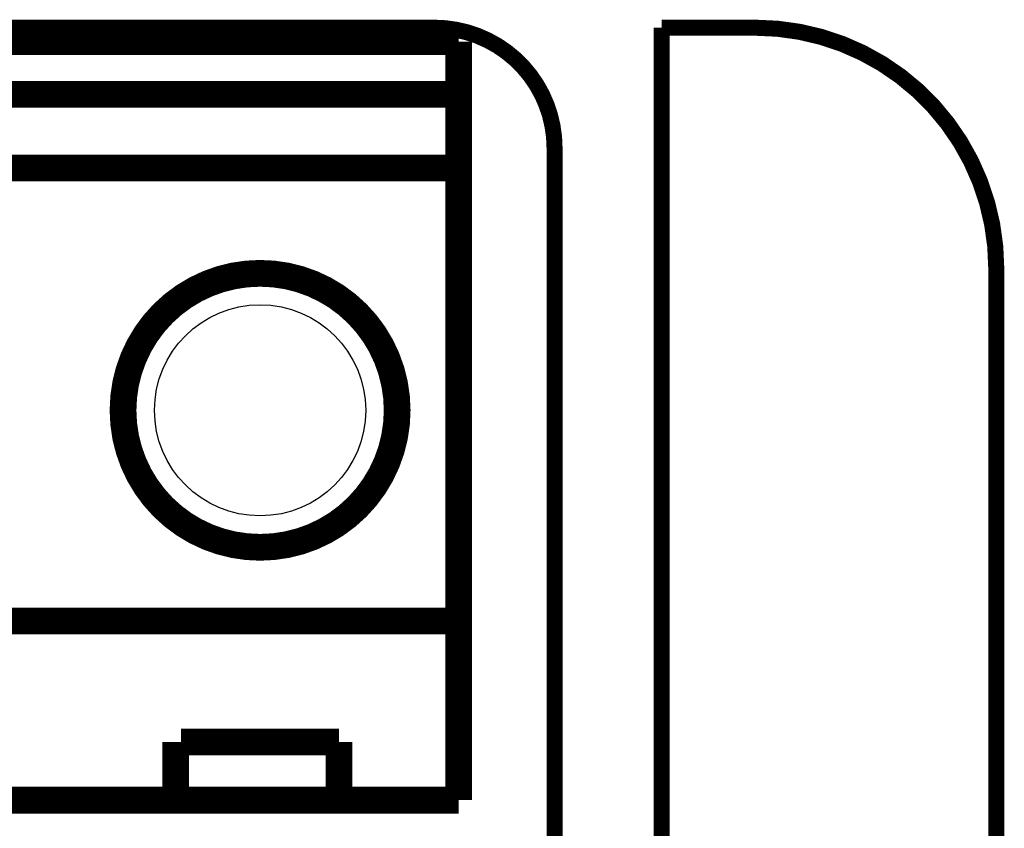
# Model space of a CAD drawing. Extents: x -0.05 to 0.95, y -0.15 to 2.1.
# Tile 38 of 38: x 0.59 to 0.95, y 1.8 to 2.1. Entities that reach past the tile are written whole.
import ezdxf

# ---------------------------------------------------------------- set-up
doc = ezdxf.new("R2010")
doc.units = 0
doc.layers.get('0').update_dxf_attribs({"linetype": 'CONTINUOUS'})
for name, color, linetype in [('PAC1811_CLICK_V100A_GKO', 5, 'CONTINUOUS'), ('PAC1811_CLICK_V100A_GTO', 14, 'CONTINUOUS'), ('PAC1811_CLICK_V100A_GTS', 12, 'CONTINUOUS')]:
    doc.layers.add(name, color=color, linetype=linetype)

# ---------------------------------------------------------------- blocks, each defined once
blk = doc.blocks.new('ROUND_16')
blk.add_circle((0, 0), 0.03945)

msp = doc.modelspace()

# ---------------------------------------------------------------- linework, layer by layer
at = {"layer": 'PAC1811_CLICK_V100A_GKO', "const_width": 0.006}
for points in [[(0.16, 2.1), (0.74, 2.1)], [(0.825, 2.1), (0.86, 2.1)], [(0.825, 0.9764), (0.825, 2.1)], [(0.725, 1), (0.785, 1.06), (0.785, 2.055)], [(0.95, -0.05), (0.95, 2.01)]]:
    msp.add_lwpolyline(points, dxfattribs=at)
for points in [[(0.785, 2.055, 0.414214), (0.74, 2.1)], [(0.95, 2.01, 0.414214), (0.86, 2.1)]]:
    msp.add_lwpolyline(points, format="xyb", dxfattribs=at)
at = {"layer": 'PAC1811_CLICK_V100A_GTO', "const_width": 0.01}
for points in [[(0.1508, 1.8113), (0.1508, 2.0948), (0.7492, 2.0948)], [(0.7492, 1.8113), (0.7492, 2.0948)], [(0.1508, 2.0751), (0.7492, 2.0751)], [(0.1508, 2.0476), (0.7492, 2.0476)], [(0.1508, 1.8783), (0.7492, 1.8783)], [(0.6435, 1.8113), (0.6435, 1.833)], [(0.6455, 1.833), (0.7045, 1.833)], [(0.7045, 1.8113), (0.7045, 1.833)], [(0.1508, 1.8113), (0.7492, 1.8113)]]:
    msp.add_lwpolyline(points, dxfattribs=at)
msp.add_lwpolyline([(0.6238, 1.957, 1), (0.7262, 1.957, 1)], format="xyb", close=True, dxfattribs=at)

# ---------------------------------------------------------------- block references
at = {"layer": 'PAC1811_CLICK_V100A_GTS'}
msp.add_blockref('ROUND_16', (0.675, 1.957), dxfattribs=at)

doc.saveas('drawing.dxf')
